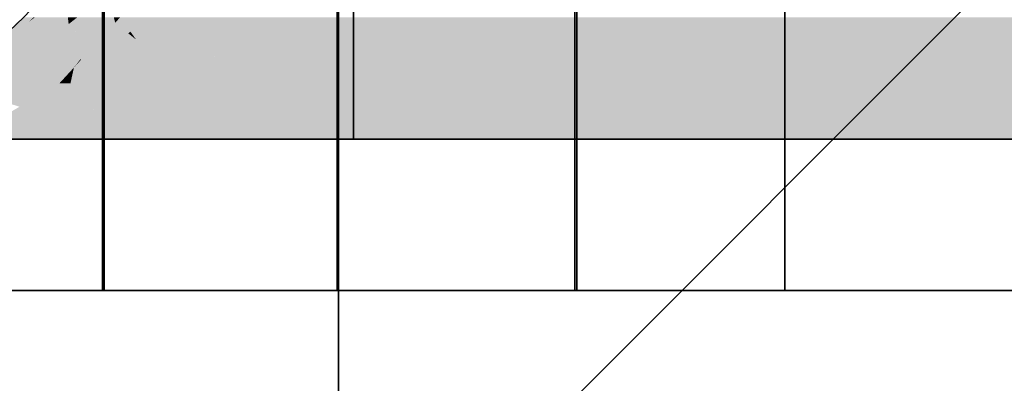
# Model space of a CAD drawing. Extents: x -459 to 541, y -543 to 550.
# Tile 172 of 256: x -416.851 to -414.768, y 469.651 to 470.419. Entities that reach past the tile are written whole.
import ezdxf

# ---------------------------------------------------------------- set-up
doc = ezdxf.new("R2010")
doc.units = 0
doc.layers.get('0').update_dxf_attribs({"lineweight": 35})
doc.layers.add('0-Shading', color=7, linetype='Continuous', lineweight=35)
for name, color, linetype, lineweight, true_color in [('A_Aussenwand', 3, 'Continuous', 35, 0x00ff00), ('A_Aussenwand-A07ALC2O1N', 3, 'Continuous', 35, 0x00ff00), ('A_Geschossdecke', 7, 'Continuous', 35, 0x008080), ('A_Innenwand', 7, 'Continuous', 35, 0x80ff80), ('A_Tuer', 7, 'Continuous', 35, 0xbdbbbb), ('A_Wandschlitz-A07ALC2S1N', 7, 'Continuous', 35, 0x008080), ('H_Vorlauf', 1, 'Continuous', 35, 0xff0000)]:
    doc.layers.add(name, color=color, linetype=linetype, lineweight=lineweight, true_color=true_color)

# ---------------------------------------------------------------- blocks, each defined once
blk = doc.blocks.new('3D-Ansicht-A07ALAKT1N', base_point=(-428.9481, 427.085))
at = {"layer": '0-Shading', "color": 16, "true_color": 0x890000}
for points in [[(-416.8222, 470.4248), (-416.8865, 470.3834), (-416.834, 470.4131), (-416.9324, 470.3349)], [(-416.8431, 470.4248), (-416.8582, 470.4131), (-416.8222, 470.4248), (-416.8865, 470.3834)], [(-416.834, 470.4131), (-416.8193, 470.4248), (-416.8222, 470.4248)]]:
    blk.add_solid(points, dxfattribs=at)
at = {"layer": '0-Shading', "color": 14, "true_color": 0xaf0000}
for points in [[(-416.7496, 470.4248), (-416.851, 470.3349), (-416.7478, 470.4102), (-416.8469, 470.3325)], [(-416.7293, 470.4248), (-416.7496, 470.4248), (-416.7478, 470.4102)], [(-416.7409, 470.3533), (-416.7293, 470.4248), (-416.7478, 470.4102)], [(-416.7224, 470.3365), (-416.6523, 470.4248), (-416.7386, 470.3674), (-416.7293, 470.4248)], [(-416.6494, 470.4131), (-416.6523, 470.4248), (-416.7215, 470.3349), (-416.7224, 470.3365)], [(-416.6494, 470.4131), (-416.6387, 470.4248), (-416.6523, 470.4248)], [(-416.7487, 470.3054), (-416.7409, 470.3533), (-416.8469, 470.3325), (-416.7478, 470.4102)], [(-416.7367, 470.3184), (-416.7224, 470.3365), (-416.7409, 470.3533), (-416.7386, 470.3674)], [(-416.7409, 470.3533), (-416.7487, 470.3054), (-416.7367, 470.3184)], [(-416.7224, 470.3365), (-416.7367, 470.3184), (-416.7215, 470.3349)], [(-416.7676, 470.2849), (-416.8469, 470.3325), (-416.8894, 470.2849), (-416.8738, 470.3113)], [(-416.8469, 470.3325), (-416.851, 470.3349), (-416.8738, 470.3113), (-416.8696, 470.3184)], [(-416.7487, 470.3054), (-416.8469, 470.3325), (-416.7676, 470.2849)]]:
    blk.add_solid(points, dxfattribs=at)
at = {"layer": '0-Shading', "color": 14, "true_color": 0x9d0000}
for points in [[(-416.7496, 470.4248), (-416.8193, 470.4248), (-416.851, 470.3349), (-416.8418, 470.3773)], [(-416.8193, 470.4248), (-416.8372, 470.3983), (-416.8418, 470.3773)], [(-416.8372, 470.3983), (-416.8193, 470.4248), (-416.834, 470.4131)], [(-416.834, 470.4131), (-416.9324, 470.3349), (-416.8372, 470.3983), (-416.9102, 470.2904)], [(-416.9074, 470.2849), (-416.8418, 470.3773), (-416.9102, 470.2904), (-416.8372, 470.3983)], [(-416.8418, 470.3773), (-416.9074, 470.2849), (-416.8696, 470.3184)], [(-416.851, 470.3349), (-416.8418, 470.3773), (-416.8696, 470.3184)], [(-416.8519, 470.2355), (-416.8249, 470.2513), (-416.8886, 470.2473), (-416.9049, 470.2798)], [(-416.8923, 470.2753), (-416.8249, 470.2513), (-416.8894, 470.2849), (-416.7676, 470.2849)]]:
    blk.add_solid(points, dxfattribs=at)
at = {"layer": '0-Shading', "color": 12, "true_color": 0xbd0000}
for points in [[(-416.6218, 470.3907), (-416.6171, 470.3942), (-416.6494, 470.4131), (-416.6387, 470.4248)], [(-416.6171, 470.3942), (-416.5749, 470.4248), (-416.6387, 470.4248)], [(-416.6051, 470.3773), (-416.58, 470.3569), (-416.6171, 470.3942), (-416.5749, 470.4248)], [(-416.5256, 470.3766), (-416.5749, 470.4248), (-416.5528, 470.3349), (-416.58, 470.3569)], [(-416.5256, 470.3766), (-416.4942, 470.4248), (-416.5749, 470.4248)], [(-416.7064, 470.3293), (-416.6218, 470.3907), (-416.7215, 470.3349), (-416.6494, 470.4131)], [(-416.7019, 470.3277), (-416.6218, 470.3907), (-416.7064, 470.3293)], [(-416.6051, 470.3773), (-416.6218, 470.3907), (-416.5853, 470.2849), (-416.7019, 470.3277)], [(-416.6218, 470.3907), (-416.6051, 470.3773), (-416.6171, 470.3942)], [(-416.6051, 470.3773), (-416.5853, 470.2849), (-416.581, 470.3431)], [(-416.58, 470.3569), (-416.6051, 470.3773), (-416.581, 470.3431)], [(-416.5528, 470.3349), (-416.58, 470.3569), (-416.5635, 470.3184), (-416.581, 470.3431)], [(-416.581, 470.3431), (-416.5853, 470.2849), (-416.5635, 470.3184)], [(-416.7367, 470.3184), (-416.7487, 470.3054), (-416.7396, 470.3052), (-416.7505, 470.2973)], [(-416.7396, 470.3052), (-416.7415, 470.2966), (-416.7064, 470.3293), (-416.7019, 470.3277)], [(-416.7019, 470.3277), (-416.7415, 470.2966), (-416.5853, 470.2849)], [(-416.7396, 470.3052), (-416.7064, 470.3293), (-416.7367, 470.3184), (-416.7215, 470.3349)], [(-416.7487, 470.3054), (-416.7676, 470.2849), (-416.7505, 470.2973)], [(-416.7505, 470.2973), (-416.7676, 470.2849), (-416.7533, 470.2849)], [(-416.7533, 470.2849), (-416.744, 470.2849), (-416.7505, 470.2973), (-416.7415, 470.2966)], [(-416.7505, 470.2973), (-416.7415, 470.2966), (-416.7396, 470.3052)], [(-416.744, 470.2849), (-416.5853, 470.2849), (-416.7415, 470.2966)]]:
    blk.add_solid(points, dxfattribs=at)
at = {"layer": '0-Shading', "color": 12, "true_color": 0xc70000}
for points in [[(-416.5256, 470.3766), (-416.393, 470.3226), (-416.4942, 470.4248), (-416.4471, 470.4248)], [(-416.393, 470.3226), (-416.3643, 470.3109), (-416.4471, 470.4248), (-416.3259, 470.4248)], [(-416.5256, 470.3766), (-416.5528, 470.3349), (-416.3643, 470.3109), (-416.3731, 470.2849)], [(-416.5635, 470.3184), (-416.5853, 470.2849), (-416.5579, 470.2849)], [(-416.3731, 470.2849), (-416.5528, 470.3349), (-416.5579, 470.2849), (-416.5635, 470.3184)]]:
    blk.add_solid(points, dxfattribs=at)
at = {"layer": '0-Shading', "color": 12, "true_color": 0xcc0000}
for points in [[(-416.1453, 470.2849), (-416.1453, 470.4248), (-416.3643, 470.3109), (-416.3259, 470.4248)], [(-416.3731, 470.2849), (-416.1453, 470.2849), (-416.3643, 470.3109)]]:
    blk.add_solid(points, dxfattribs=at)
at = {"layer": '0-Shading', "color": 12, "true_color": 0xcd0000}
for points in [[(-415.1294, 470.4248), (-416.1453, 470.4248), (-414.9231, 470.2849), (-416.1453, 470.2849)], [(-413.5913, 470.4248), (-415.1294, 470.4248), (-413.2297, 470.2849), (-414.9231, 470.2849)]]:
    blk.add_solid(points, dxfattribs=at)
at = {"layer": '0-Shading', "color": 14, "true_color": 0xa60000}
for points in [[(-416.8249, 470.2513), (-416.7542, 470.2395), (-416.7676, 470.2849), (-416.7533, 470.2849)], [(-416.7533, 470.2849), (-416.7542, 470.2395), (-416.744, 470.2849), (-416.7111, 470.2323)], [(-416.744, 470.2849), (-416.6594, 470.2236), (-416.5853, 470.2849)], [(-416.744, 470.2849), (-416.7299, 470.2624), (-416.6594, 470.2236), (-416.6675, 470.2249)], [(-416.7299, 470.2624), (-416.7111, 470.2323), (-416.6675, 470.2249)], [(-416.7853, 470.2035), (-416.6747, 470.2109), (-416.8758, 470.2216), (-416.8519, 470.2355)], [(-416.8249, 470.2513), (-416.8519, 470.2355), (-416.6594, 470.2236), (-416.6747, 470.2109)], [(-416.7853, 470.2035), (-416.8758, 470.2216), (-416.8783, 470.2099)], [(-416.8811, 470.197), (-416.7853, 470.2035), (-416.8783, 470.2099)], [(-416.6915, 470.197), (-416.7853, 470.2035), (-416.8811, 470.197)], [(-416.6915, 470.197), (-416.6747, 470.2109), (-416.7853, 470.2035)]]:
    blk.add_solid(points, dxfattribs=at)
at = {"layer": '0-Shading', "color": 14, "true_color": 0xac0000}
for points in [[(-416.4236, 470.2041), (-416.3731, 470.2849), (-416.6594, 470.2236), (-416.5853, 470.2849)], [(-416.6594, 470.2236), (-416.6747, 470.2109), (-416.4236, 470.2041), (-416.428, 470.197)], [(-416.6747, 470.2109), (-416.6915, 470.197), (-416.428, 470.197)]]:
    blk.add_solid(points, dxfattribs=at)
at = {"layer": '0-Shading', "color": 14, "true_color": 0xb00000}
for points in [[(-416.1453, 470.197), (-416.1453, 470.2849), (-416.4236, 470.2041), (-416.3731, 470.2849)], [(-416.1453, 470.2849), (-416.1453, 470.197), (-413.2297, 470.2849), (-412.9895, 470.197)], [(-416.428, 470.197), (-416.1453, 470.197), (-416.4236, 470.2041)]]:
    blk.add_solid(points, dxfattribs=at)
at = {"layer": '0-Shading', "color": 14, "true_color": 0x8c0000}
for points in [[(-416.7874, 470.1718), (-416.9177, 470.197), (-416.9758, 470.167), (-416.9993, 470.179)], [(-416.9177, 470.197), (-416.7874, 470.1718), (-416.8811, 470.197)], [(-416.7874, 470.1718), (-416.6915, 470.197), (-416.8811, 470.197)], [(-416.7874, 470.1718), (-416.9758, 470.167), (-416.8053, 470.167)]]:
    blk.add_solid(points, dxfattribs=at)
at = {"layer": '0-Shading', "color": 14, "true_color": 0x8f0000}
for points in [[(-416.776, 470.167), (-416.6915, 470.197), (-416.7874, 470.1718)], [(-416.776, 470.167), (-416.487, 470.167), (-416.6915, 470.197), (-416.428, 470.197)], [(-416.8053, 470.167), (-416.776, 470.167), (-416.7874, 470.1718)]]:
    blk.add_solid(points, dxfattribs=at)
at = {"layer": '0-Shading', "color": 14, "true_color": 0x900000}
for points in [[(-416.1453, 470.167), (-416.1453, 470.197), (-416.487, 470.167), (-416.428, 470.197)], [(-416.1453, 470.167), (-403.923, 470.167), (-416.1453, 470.197), (-404.1808, 470.197)]]:
    blk.add_solid(points, dxfattribs=at)
blk = doc.blocks.new('Referenz-A07ALC2M1N', base_point=(-428.9482, 451.647))
at = {"layer": 'A_Aussenwand', "color": 0, "linetype": 'ByBlock', "ltscale": 0.35}
for p, q in [((-416.1766, 509.847), (-416.1766, 469.847)), ((-416.1766, 469.847), (-416.1905, 469.847)), ((-416.1766, 469.847), (-403.9318, 469.847)), ((-416.1724, 469.847), (-403.9332, 469.847))]:
    blk.add_line(p, q, dxfattribs=at)
at = {"layer": 'A_Aussenwand', "color": 0, "linetype": 'ByBlock', "lineweight": 18, "ltscale": 0.18}
blk.add_line((-415.4507, 469.847), (-415.4507, 469.847), dxfattribs=at)
at = {"layer": 'A_Geschossdecke', "color": 0, "linetype": 'ByBlock', "ltscale": 0.35}
for p in [(-428.9481, 469.847), (-416.1914, 469.847), (-416.1766, 463.847)]:
    blk.add_line(p, (-416.1766, 469.847), dxfattribs=at)
at = {"layer": 'A_Innenwand', "color": 0, "linetype": 'ByBlock', "ltscale": 0.35}
for p, q in [((-416.1801, 519.447), (-416.1801, 469.847)), ((-416.1788, 519.447), (-416.1788, 469.847)), ((-416.1788, 469.847), (-428.9481, 469.847)), ((-416.1801, 469.847), (-428.9481, 469.847))]:
    blk.add_line(p, q, dxfattribs=at)
at = {"layer": 'A_Tuer', "color": 0, "linetype": 'Continuous', "ltscale": 0.35}
for p, q in [((-416.6766, 469.847), (-416.6766, 509.847)), ((-415.6766, 469.847), (-415.6766, 509.847)), ((-416.6724, 479.0742), (-416.6724, 469.847)), ((-415.6724, 469.847), (-415.6724, 479.0748)), ((-416.6766, 469.847), (-415.6766, 469.847)), ((-416.6724, 469.847), (-416.6766, 469.847)), ((-415.6724, 469.847), (-416.6724, 469.847)), ((-415.6724, 469.847), (-415.6766, 469.847))]:
    blk.add_line(p, q, dxfattribs=at)
blk = doc.blocks.new('Referenz-A07ALC2U1N', base_point=(-417.2349, 427.085))
at = {"layer": 'A_Aussenwand-A07ALC2O1N', "color": 0, "linetype": 'ByBlock', "ltscale": 0.35}
for p, q in [((-415.2326, 493.647), (-415.2326, 469.847)), ((-415.2326, 469.847), (-417.2326, 469.847)), ((-415.2326, 469.847), (-415.2326, 469.847))]:
    blk.add_line(p, q, dxfattribs=at)
at = {"layer": 'A_Aussenwand-A07ALC2O1N', "color": 0, "linetype": 'ByBlock', "lineweight": 18, "ltscale": 0.18}
blk.add_line((-417.2326, 468.0651), (-402.6293, 482.6684), dxfattribs=at)
at = {"layer": 'A_Wandschlitz-A07ALC2S1N', "color": 0, "linetype": 'Continuous', "ltscale": 0.35}
for p, q in [((-415.2326, 469.847), (-415.2326, 493.647)), ((-417.2326, 469.847), (-415.2326, 469.847)), ((-415.2326, 469.847), (-415.2326, 469.847))]:
    blk.add_line(p, q, dxfattribs=at)
blk = doc.blocks.new('Geometrie-A07ALC6I1N', base_point=(-418.3453, 470.167))
at = {"layer": 'H_Vorlauf', "lineweight": -2}
for p, q in [((-416.1453, 470.167), (-416.1453, 471.927)), ((-416.1453, 470.167), (-416.1453, 470.6825)), ((-416.8053, 470.167), (-417.0787, 470.167)), ((-416.487, 470.167), (-416.8053, 470.167)), ((-416.1453, 470.167), (-416.487, 470.167)), ((-416.1453, 470.167), (-396.7022, 470.167))]:
    blk.add_line(p, q, dxfattribs=at)
blk.add_circle((-417.4653, 471.047), 0.88, dxfattribs=at)
blk.add_circle((-417.4653, 471.047), 0.88, dxfattribs=at)

msp = doc.modelspace()

# ---------------------------------------------------------------- block references
at = {"color": 251, "lineweight": 25, "ltscale": 0.25, "true_color": 0x585858}
for name, p in [('Referenz-A07ALC2M1N', (-428.9482, 451.647)), ('Referenz-A07ALC2U1N', (-417.2349, 427.085))]:
    msp.add_blockref(name, p, dxfattribs=at)
msp.add_blockref('3D-Ansicht-A07ALAKT1N', (-428.9481, 427.085))
at = {"linetype": 'Continuous', "ltscale": 0.35}
msp.add_blockref('Geometrie-A07ALC6I1N', (-418.3453, 470.167), dxfattribs=at)

doc.saveas('drawing.dxf')
